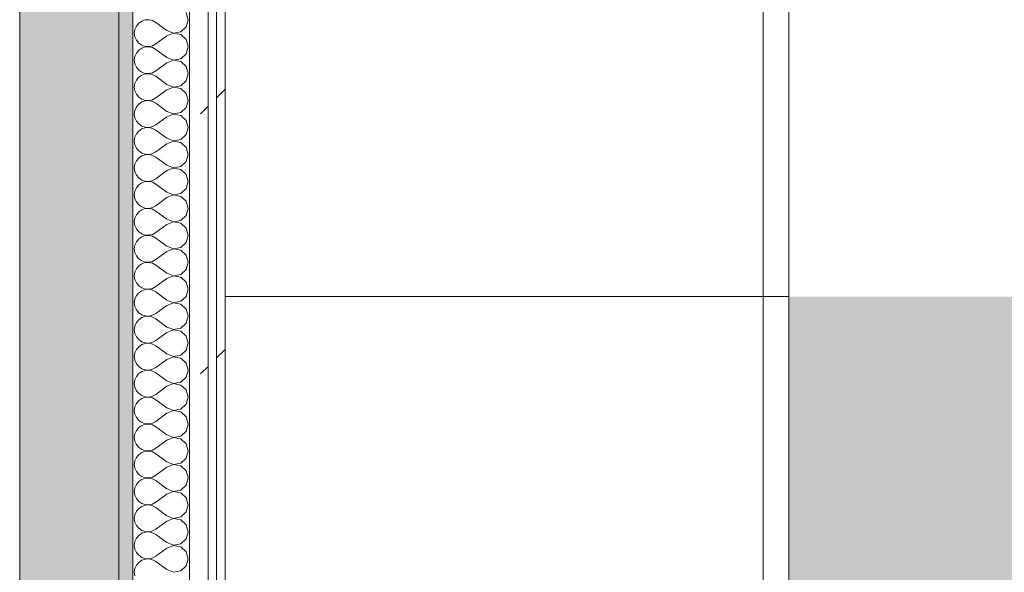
# Model space of a CAD drawing. Header units: millimetres. Extents: x -40968 to 13979, y -19284 to 4746.
# Tile 38 of 173: x -23108 to -22413, y -324 to 67. Entities that reach past the tile are written whole.
import ezdxf
from ezdxf.enums import TextEntityAlignment as Align

# ---------------------------------------------------------------- set-up
doc = ezdxf.new("R2010")
doc.units = ezdxf.units.MM
doc.header["$MEASUREMENT"] = 0
doc.linetypes.add('Wipeout_Contour', pattern=[1000, 0, -1000])
for name, color, linetype in [('12_FAÇ_Façana', 7, 'Continuous'), ('Nuevo_05_AUX_Treball', 7, 'Continuous'), ('Nuevo_08_E_Envans secs', 7, 'Continuous'), ('Nuevo_09_EI_Mobiliari cuines', 7, 'Continuous')]:
    doc.layers.add(name, color=color, linetype=linetype)
for name, color, linetype, lineweight, true_color in [('12_FAÇ_Façana_Pluma_Nº__102', 7, 'Continuous', 5, 0xcccccc), ('12_FAÇ_Façana_Pluma_Nº__176', 7, 'Continuous', 15, 0x93a0c6), ('Nuevo_05_AUX_Treball_Pluma_Nº__3', 7, 'Continuous', 5, 0xa4a4a4), ('Nuevo_08_E_Envans secs_Pluma_Nº__102', 7, 'Continuous', 5, 0xcccccc), ('Nuevo_08_E_Envans secs_Pluma_Nº__171', 171, 'Continuous', 13, 0xaaaaff), ('Nuevo_08_E_Envans secs_Pluma_Nº__177', 7, 'Continuous', 15, 0xf7e046)]:
    doc.layers.add(name, color=color, linetype=linetype, lineweight=lineweight, true_color=true_color)
for name, color, linetype, lineweight in [('12_FAÇ_Façana_Pluma_Nº__7', 7, 'Continuous', 5), ('Nuevo_08_E_Envans secs_Pluma_Nº__1', 7, 'Continuous', 5), ('Nuevo_09_EI_Mobiliari cuines_Pluma_Nº__1', 7, 'Continuous', 5), ('Nuevo_Sellos de Zona Archicad_Pluma_Nº__6', 7, 'Continuous', 5)]:
    doc.layers.add(name, color=color, linetype=linetype, lineweight=lineweight)
doc.styles.add('Estilo_Generado_1', font='txt')
pattern_1 = [(45, (0, 0), (-183.8478, 183.8478), [195, -65]), (45, (7e-14, 183.85), (-183.8478, 183.8478), [195, -65])]

# ---------------------------------------------------------------- blocks, each defined once
blk = doc.blocks.new('Planta 2_Office - Descans_1_1', base_point=(-17995.26, 748.54))
at = {"layer": 'Nuevo_05_AUX_Treball', "linetype": 'Continuous', "lineweight": 0, "true_color": 0xfee7e7}
blk.add_hatch(color=7, dxfattribs=at).paths.add_polyline_path([(-22963.42, -1128.98), (-22225.88, -1128.98), (-21025.88, -1128.98), (-18225.38, -1128.98), (-12886.81, -1128.98), (-12886.81, -996.81), (-12428.84, -996.81), (-12428.84, 1963.55), (-22963.42, 1963.55)])
at = {"layer": 'Nuevo_05_AUX_Treball_Pluma_Nº__3', "color": 253, "linetype": 'Continuous', "lineweight": 5, "true_color": 0xa4a4a4, "flags": 128}
blk.add_lwpolyline([(-22963.42, -1128.98), (-22225.88, -1128.98), (-21025.88, -1128.98), (-18225.38, -1128.98), (-12886.81, -1128.98), (-12886.81, -996.81), (-12428.84, -996.81), (-12428.84, 1963.55), (-22963.42, 1963.55)], close=True, dxfattribs=at)
at = {"layer": 'Nuevo_Sellos de Zona Archicad_Pluma_Nº__6', "color": 7, "lineweight": 5, "style": 'Estilo_Generado_1'}
for tag, p in [('ROOM_NAME', (-17995.26, 690.38)), ('ROOM_NUMBER', (-17995.26, 465.99)), ('ROOM_NET_AREA', (-17995.26, 238.62))]:
    blk.add_attdef(tag, text='', height=120, dxfattribs=at).set_placement(p, align=Align.TOP_LEFT)
blk = doc.blocks.new('Armario Base 27')
at = {"color": 254, "linetype": 'Wipeout_Contour', "lineweight": 0, "ltscale": 2582.67947}
blk.add_wipeout([(0, -600), (900, -600), (900, 0), (0, 0)], dxfattribs=at).dxf.layer = 'Nuevo_09_EI_Mobiliari cuines'
blk = doc.blocks.new('Muro_60_1', base_point=(-23028.42, -1193.98))
at = {"layer": '12_FAÇ_Façana_Pluma_Nº__102', "linetype": 'Continuous', "lineweight": 0, "true_color": 0xe5e5e5}
blk.add_hatch(color=254, dxfattribs=at).paths.add_polyline_path([(-23108.42, 2009.55), (-23108.42, -1193.98), (-23038.42, -1193.98), (-23038.42, 2009.55)])
at = {"layer": '12_FAÇ_Façana_Pluma_Nº__176', "linetype": 'Continuous', "lineweight": 0, "true_color": 0x495063}
blk.add_hatch(color=251, dxfattribs=at).paths.add_polyline_path([(-23036.6, 2099.55), (-23038.42, 2097.33), (-23038.42, -1153.98), (-23028.42, -1153.98), (-23028.42, 2099.55)])
at = {"layer": '12_FAÇ_Façana_Pluma_Nº__7', "color": 7, "linetype": 'Continuous', "lineweight": 5}
for p, q in [((-23108.42, 2009.55), (-23108.42, -1153.98)), ((-23038.42, -1153.98), (-23038.42, 2009.55))]:
    blk.add_line(p, q, dxfattribs=at)
at = {"layer": '12_FAÇ_Façana_Pluma_Nº__7', "color": 7, "linetype": 'Continuous', "lineweight": 5, "flags": 128}
blk.add_lwpolyline([(-23028.42, -1153.98), (-23028.42, 2109.55)], dxfattribs=at)
blk = doc.blocks.new('*X242')
at = {"layer": 'Nuevo_08_E_Envans secs_Pluma_Nº__102', "color": 254, "linetype": 'Continuous', "lineweight": 5, "true_color": 0xcccccc}
for p, q in [((-22989.37, 66.67), (-22990.79, 71.67)), ((-23024.37, 64.17), (-23026.04, 62.15)), ((-23022.2, 65.66), (-23024.37, 64.17)), ((-23019.71, 66.5), (-23022.2, 65.66)), ((-23017.09, 66.63), (-23019.71, 66.5)), ((-23014.53, 66.03), (-23017.09, 66.63)), ((-23012.23, 64.76), (-23014.53, 66.03)), ((-23004.61, 59.05), (-23012.23, 64.76)), ((-22990.79, 61.66), (-22989.37, 66.67)), ((-23027.1, 59.75), (-23027.47, 57.14)), ((-23027.47, 57.14), (-23027.1, 54.54)), ((-23026.04, 62.15), (-23027.1, 59.75)), ((-23004.61, 59.05), (-22999.75, 57.18)), ((-22999.75, 57.1), (-23004.61, 55.24)), ((-22999.75, 57.18), (-22994.63, 58.15)), ((-22994.63, 56.14), (-22999.75, 57.1)), ((-22994.63, 58.15), (-22990.79, 61.66)), ((-22990.79, 52.63), (-22994.63, 56.14)), ((-23027.1, 54.54), (-23026.04, 52.14)), ((-23026.04, 52.14), (-23024.37, 50.11)), ((-23024.37, 50.11), (-23022.2, 48.62)), ((-23014.53, 48.25), (-23012.23, 49.52)), ((-23004.61, 55.24), (-23012.23, 49.52)), ((-22989.37, 47.62), (-22990.79, 52.63)), ((-23026.04, 43.1), (-23027.1, 40.7)), ((-23024.37, 45.13), (-23026.04, 43.1)), ((-23022.2, 46.61), (-23024.37, 45.13)), ((-23022.2, 48.62), (-23019.71, 47.78)), ((-23019.71, 47.45), (-23022.2, 46.61)), ((-23019.71, 47.78), (-23017.09, 47.66)), ((-23017.09, 47.58), (-23019.71, 47.45)), ((-23017.09, 47.66), (-23014.53, 48.25)), ((-23014.53, 46.99), (-23017.09, 47.58)), ((-23012.23, 45.71), (-23014.53, 46.99)), ((-23004.61, 40), (-23012.23, 45.71)), ((-22994.63, 39.1), (-22990.79, 42.61)), ((-22990.79, 42.61), (-22989.37, 47.62)), ((-23027.1, 40.7), (-23027.47, 38.1)), ((-23027.47, 38.1), (-23027.1, 35.49)), ((-23027.1, 35.49), (-23026.04, 33.09)), ((-23004.61, 36.19), (-23012.23, 30.48)), ((-23004.61, 40), (-22999.75, 38.13)), ((-22999.75, 38.06), (-23004.61, 36.19)), ((-22999.75, 38.13), (-22994.63, 39.1)), ((-22994.63, 37.09), (-22999.75, 38.06)), ((-22990.79, 33.58), (-22994.63, 37.09)), ((-23026.04, 33.09), (-23024.37, 31.06)), ((-23024.37, 31.06), (-23022.2, 29.58)), ((-23022.2, 29.58), (-23019.71, 28.74)), ((-23019.71, 28.41), (-23022.2, 27.57)), ((-23019.71, 28.74), (-23017.09, 28.61)), ((-23017.09, 28.53), (-23019.71, 28.41)), ((-23017.09, 28.61), (-23014.53, 29.2)), ((-23014.53, 27.94), (-23017.09, 28.53)), ((-23014.53, 29.2), (-23012.23, 30.48)), ((-23012.23, 26.67), (-23014.53, 27.94)), ((-22989.37, 28.57), (-22990.79, 33.58)), ((-22990.79, 23.56), (-22989.37, 28.57)), ((-23027.1, 21.65), (-23027.47, 19.05)), ((-23026.04, 24.05), (-23027.1, 21.65)), ((-23024.37, 26.08), (-23026.04, 24.05)), ((-23022.2, 27.57), (-23024.37, 26.08)), ((-23004.61, 20.95), (-23012.23, 26.67)), ((-23004.61, 20.95), (-22999.75, 19.09)), ((-22994.63, 20.05), (-22990.79, 23.56)), ((-23027.47, 19.05), (-23027.1, 16.45)), ((-23027.1, 16.45), (-23026.04, 14.04)), ((-23026.04, 14.04), (-23024.37, 12.02)), ((-23004.61, 17.14), (-23012.23, 11.43)), ((-22999.75, 19.01), (-23004.61, 17.14)), ((-22999.75, 19.09), (-22994.63, 20.05)), ((-22994.63, 18.04), (-22999.75, 19.01)), ((-22990.79, 14.53), (-22994.63, 18.04)), ((-22989.37, 9.52), (-22990.79, 14.53)), ((-23024.37, 7.03), (-23026.04, 5.01)), ((-23024.37, 12.02), (-23022.2, 10.53)), ((-23022.2, 8.52), (-23024.37, 7.03)), ((-23022.2, 10.53), (-23019.71, 9.69)), ((-23019.71, 9.36), (-23022.2, 8.52)), ((-23019.71, 9.69), (-23017.09, 9.56)), ((-23017.09, 9.49), (-23019.71, 9.36)), ((-23017.09, 9.56), (-23014.53, 10.16)), ((-23014.53, 8.89), (-23017.09, 9.49)), ((-23014.53, 10.16), (-23012.23, 11.43)), ((-23012.23, 7.62), (-23014.53, 8.89)), ((-23004.61, 1.9), (-23012.23, 7.62)), ((-22990.79, 4.52), (-22989.37, 9.52)), ((-23027.1, 2.6), (-23027.47, 0)), ((-23027.47, 0), (-23027.1, -2.6)), ((-23026.04, 5.01), (-23027.1, 2.6)), ((-23004.61, 1.9), (-22999.75, 0.04)), ((-22999.75, 0.04), (-22994.63, 1.01)), ((-22994.63, 1.01), (-22990.79, 4.52)), ((-23027.1, -2.6), (-23026.04, -5.01)), ((-23026.04, -5.01), (-23024.37, -7.03)), ((-23004.61, -1.9), (-23012.23, -7.62)), ((-22999.75, -0.04), (-23004.61, -1.9)), ((-22994.63, -1.01), (-22999.75, -0.04)), ((-22990.79, -4.52), (-22994.63, -1.01)), ((-22989.37, -9.52), (-22990.79, -4.52)), ((-23024.37, -12.02), (-23026.04, -14.04)), ((-23024.37, -7.03), (-23022.2, -8.52)), ((-23022.2, -10.53), (-23024.37, -12.02)), ((-23022.2, -8.52), (-23019.71, -9.36)), ((-23019.71, -9.69), (-23022.2, -10.53)), ((-23019.71, -9.36), (-23017.09, -9.49)), ((-23017.09, -9.56), (-23019.71, -9.69)), ((-23017.09, -9.49), (-23014.53, -8.89)), ((-23014.53, -10.16), (-23017.09, -9.56)), ((-23014.53, -8.89), (-23012.23, -7.62)), ((-23012.23, -11.43), (-23014.53, -10.16)), ((-23004.61, -17.14), (-23012.23, -11.43)), ((-22990.79, -14.53), (-22989.37, -9.52)), ((-23027.1, -16.45), (-23027.47, -19.05)), ((-23027.47, -19.05), (-23027.1, -21.65)), ((-23026.04, -14.04), (-23027.1, -16.45)), ((-23004.61, -17.14), (-22999.75, -19.01)), ((-22999.75, -19.09), (-23004.61, -20.95)), ((-22999.75, -19.01), (-22994.63, -18.04)), ((-22994.63, -20.05), (-22999.75, -19.09)), ((-22994.63, -18.04), (-22990.79, -14.53)), ((-22990.79, -23.56), (-22994.63, -20.05)), ((-23027.1, -21.65), (-23026.04, -24.05)), ((-23026.04, -24.05), (-23024.37, -26.08)), ((-23024.37, -26.08), (-23022.2, -27.57)), ((-23022.2, -27.57), (-23019.71, -28.41)), ((-23014.53, -27.94), (-23012.23, -26.67)), ((-23004.61, -20.95), (-23012.23, -26.67)), ((-22989.37, -28.57), (-22990.79, -23.56)), ((-23026.04, -33.09), (-23027.1, -35.49)), ((-23024.37, -31.06), (-23026.04, -33.09)), ((-23022.2, -29.58), (-23024.37, -31.06)), ((-23019.71, -28.74), (-23022.2, -29.58)), ((-23019.71, -28.41), (-23017.09, -28.53)), ((-23017.09, -28.61), (-23019.71, -28.74)), ((-23017.09, -28.53), (-23014.53, -27.94)), ((-23014.53, -29.2), (-23017.09, -28.61)), ((-23012.23, -30.48), (-23014.53, -29.2)), ((-23004.61, -36.19), (-23012.23, -30.48)), ((-22994.63, -37.09), (-22990.79, -33.58)), ((-22990.79, -33.58), (-22989.37, -28.57)), ((-23027.1, -35.49), (-23027.47, -38.1)), ((-23027.47, -38.1), (-23027.1, -40.7)), ((-23027.1, -40.7), (-23026.04, -43.1)), ((-23004.61, -40), (-23012.23, -45.71)), ((-23004.61, -36.19), (-22999.75, -38.06)), ((-22999.75, -38.13), (-23004.61, -40)), ((-22999.75, -38.06), (-22994.63, -37.09)), ((-22994.63, -39.1), (-22999.75, -38.13)), ((-22990.79, -42.61), (-22994.63, -39.1)), ((-23026.04, -43.1), (-23024.37, -45.13)), ((-23024.37, -45.13), (-23022.2, -46.61)), ((-23022.2, -48.62), (-23024.37, -50.11)), ((-23022.2, -46.61), (-23019.71, -47.45)), ((-23019.71, -47.78), (-23022.2, -48.62)), ((-23019.71, -47.45), (-23017.09, -47.58)), ((-23017.09, -47.66), (-23019.71, -47.78)), ((-23017.09, -47.58), (-23014.53, -46.99)), ((-23014.53, -48.25), (-23017.09, -47.66)), ((-23014.53, -46.99), (-23012.23, -45.71)), ((-23012.23, -49.52), (-23014.53, -48.25)), ((-22989.37, -47.62), (-22990.79, -42.61)), ((-22990.79, -52.63), (-22989.37, -47.62)), ((-23027.1, -54.54), (-23027.47, -57.14)), ((-23026.04, -52.14), (-23027.1, -54.54)), ((-23024.37, -50.11), (-23026.04, -52.14)), ((-23004.61, -55.24), (-23012.23, -49.52)), ((-23004.61, -55.24), (-22999.75, -57.1)), ((-22994.63, -56.14), (-22990.79, -52.63)), ((-23027.47, -57.14), (-23027.1, -59.75)), ((-23027.1, -59.75), (-23026.04, -62.15)), ((-23026.04, -62.15), (-23024.37, -64.17)), ((-23004.61, -59.05), (-23012.23, -64.76)), ((-22999.75, -57.18), (-23004.61, -59.05)), ((-22999.75, -57.1), (-22994.63, -56.14)), ((-22994.63, -58.15), (-22999.75, -57.18)), ((-22990.79, -61.66), (-22994.63, -58.15)), ((-22989.37, -66.67), (-22990.79, -61.66)), ((-23024.37, -69.16), (-23026.04, -71.18)), ((-23024.37, -64.17), (-23022.2, -65.66)), ((-23022.2, -67.67), (-23024.37, -69.16)), ((-23022.2, -65.66), (-23019.71, -66.5)), ((-23019.71, -66.83), (-23022.2, -67.67)), ((-23019.71, -66.5), (-23017.09, -66.63)), ((-23017.09, -66.71), (-23019.71, -66.83)), ((-23017.09, -66.63), (-23014.53, -66.03)), ((-23014.53, -67.3), (-23017.09, -66.71)), ((-23014.53, -66.03), (-23012.23, -64.76)), ((-23012.23, -68.57), (-23014.53, -67.3)), ((-23004.61, -74.29), (-23012.23, -68.57)), ((-22990.79, -71.67), (-22989.37, -66.67)), ((-23027.1, -73.59), (-23027.47, -76.19)), ((-23027.47, -76.19), (-23027.1, -78.79)), ((-23026.04, -71.18), (-23027.1, -73.59)), ((-23004.61, -74.29), (-22999.75, -76.15)), ((-22999.75, -76.23), (-23004.61, -78.1)), ((-22999.75, -76.15), (-22994.63, -75.19)), ((-22994.63, -77.2), (-22999.75, -76.23)), ((-22994.63, -75.19), (-22990.79, -71.67)), ((-23027.1, -78.79), (-23026.04, -81.2)), ((-23026.04, -81.2), (-23024.37, -83.22)), ((-23024.37, -83.22), (-23022.2, -84.71)), ((-23004.61, -78.1), (-23012.23, -83.81)), ((-22990.79, -80.71), (-22994.63, -77.2)), ((-22989.37, -85.71), (-22990.79, -80.71)), ((-23026.04, -90.23), (-23027.1, -92.64)), ((-23024.37, -88.21), (-23026.04, -90.23)), ((-23022.2, -86.72), (-23024.37, -88.21)), ((-23022.2, -84.71), (-23019.71, -85.55)), ((-23019.71, -85.88), (-23022.2, -86.72)), ((-23019.71, -85.55), (-23017.09, -85.68)), ((-23017.09, -85.75), (-23019.71, -85.88)), ((-23017.09, -85.68), (-23014.53, -85.08)), ((-23014.53, -86.35), (-23017.09, -85.75)), ((-23014.53, -85.08), (-23012.23, -83.81)), ((-23012.23, -87.62), (-23014.53, -86.35)), ((-23004.61, -93.33), (-23012.23, -87.62)), ((-22990.79, -90.72), (-22989.37, -85.71)), ((-23027.1, -92.64), (-23027.47, -95.24)), ((-23027.47, -95.24), (-23027.1, -97.84)), ((-23004.61, -97.14), (-23012.23, -102.86)), ((-23004.61, -93.33), (-22999.75, -95.2)), ((-22999.75, -95.28), (-23004.61, -97.14)), ((-22999.75, -95.2), (-22994.63, -94.23)), ((-22994.63, -96.24), (-22999.75, -95.28)), ((-22994.63, -94.23), (-22990.79, -90.72)), ((-22990.79, -99.75), (-22994.63, -96.24)), ((-23027.1, -97.84), (-23026.04, -100.25)), ((-23026.04, -100.25), (-23024.37, -102.27)), ((-23024.37, -102.27), (-23022.2, -103.76)), ((-23022.2, -103.76), (-23019.71, -104.6)), ((-23017.09, -104.72), (-23014.53, -104.13)), ((-23014.53, -104.13), (-23012.23, -102.86)), ((-22989.37, -104.76), (-22990.79, -99.75)), ((-23026.04, -109.28), (-23027.1, -111.68)), ((-23024.37, -107.26), (-23026.04, -109.28)), ((-23022.2, -105.77), (-23024.37, -107.26)), ((-23019.71, -104.93), (-23022.2, -105.77)), ((-23019.71, -104.6), (-23017.09, -104.72)), ((-23017.09, -104.8), (-23019.71, -104.93)), ((-23014.53, -105.4), (-23017.09, -104.8)), ((-23012.23, -106.67), (-23014.53, -105.4)), ((-23004.61, -112.38), (-23012.23, -106.67)), ((-22994.63, -113.28), (-22990.79, -109.77)), ((-22990.79, -109.77), (-22989.37, -104.76)), ((-23027.1, -111.68), (-23027.47, -114.29)), ((-23027.47, -114.29), (-23027.1, -116.89)), ((-23027.1, -116.89), (-23026.04, -119.29)), ((-23004.61, -116.19), (-23012.23, -121.9)), ((-23004.61, -112.38), (-22999.75, -114.25)), ((-22999.75, -114.32), (-23004.61, -116.19)), ((-22999.75, -114.25), (-22994.63, -113.28)), ((-22994.63, -115.29), (-22999.75, -114.32)), ((-22990.79, -118.8), (-22994.63, -115.29)), ((-23026.04, -119.29), (-23024.37, -121.32)), ((-23024.37, -121.32), (-23022.2, -122.8)), ((-23022.2, -124.81), (-23024.37, -126.3)), ((-23022.2, -122.8), (-23019.71, -123.64)), ((-23019.71, -123.98), (-23022.2, -124.81)), ((-23019.71, -123.64), (-23017.09, -123.77)), ((-23017.09, -123.85), (-23019.71, -123.98)), ((-23017.09, -123.77), (-23014.53, -123.18)), ((-23014.53, -124.44), (-23017.09, -123.85)), ((-23014.53, -123.18), (-23012.23, -121.9)), ((-23012.23, -125.71), (-23014.53, -124.44)), ((-22989.37, -123.81), (-22990.79, -118.8)), ((-22990.79, -128.82), (-22989.37, -123.81)), ((-23027.1, -130.73), (-23027.47, -133.33)), ((-23026.04, -128.33), (-23027.1, -130.73)), ((-23024.37, -126.3), (-23026.04, -128.33)), ((-23004.61, -131.43), (-23012.23, -125.71)), ((-23004.61, -131.43), (-22999.75, -133.29)), ((-22994.63, -132.33), (-22990.79, -128.82)), ((-23027.47, -133.33), (-23027.1, -135.94)), ((-23027.1, -135.94), (-23026.04, -138.34)), ((-23026.04, -138.34), (-23024.37, -140.36)), ((-23004.61, -135.24), (-23012.23, -140.95)), ((-22999.75, -133.37), (-23004.61, -135.24)), ((-22999.75, -133.29), (-22994.63, -132.33)), ((-22994.63, -134.34), (-22999.75, -133.37)), ((-22990.79, -137.85), (-22994.63, -134.34)), ((-22989.37, -142.86), (-22990.79, -137.85)), ((-23024.37, -145.35), (-23026.04, -147.37)), ((-23024.37, -140.36), (-23022.2, -141.85)), ((-23022.2, -143.86), (-23024.37, -145.35)), ((-23022.2, -141.85), (-23019.71, -142.69)), ((-23019.71, -143.02), (-23022.2, -143.86)), ((-23019.71, -142.69), (-23017.09, -142.82)), ((-23017.09, -142.9), (-23019.71, -143.02)), ((-23017.09, -142.82), (-23014.53, -142.22)), ((-23014.53, -143.49), (-23017.09, -142.9)), ((-23014.53, -142.22), (-23012.23, -140.95)), ((-23012.23, -144.76), (-23014.53, -143.49)), ((-23004.61, -150.48), (-23012.23, -144.76)), ((-22990.79, -147.86), (-22989.37, -142.86)), ((-23027.1, -149.78), (-23027.47, -152.38)), ((-23027.47, -152.38), (-23027.1, -154.98)), ((-23026.04, -147.37), (-23027.1, -149.78)), ((-23004.61, -150.48), (-22999.75, -152.34)), ((-22999.75, -152.42), (-23004.61, -154.29)), ((-22999.75, -152.34), (-22994.63, -151.38)), ((-22994.63, -153.39), (-22999.75, -152.42)), ((-22994.63, -151.38), (-22990.79, -147.86)), ((-23027.1, -154.98), (-23026.04, -157.39)), ((-23026.04, -157.39), (-23024.37, -159.41)), ((-23024.37, -159.41), (-23022.2, -160.9)), ((-23004.61, -154.29), (-23012.23, -160)), ((-22990.79, -156.9), (-22994.63, -153.39)), ((-22989.37, -161.9), (-22990.79, -156.9)), ((-23026.04, -166.42), (-23027.1, -168.83)), ((-23024.37, -164.4), (-23026.04, -166.42)), ((-23022.2, -162.91), (-23024.37, -164.4)), ((-23022.2, -160.9), (-23019.71, -161.74)), ((-23019.71, -162.07), (-23022.2, -162.91)), ((-23019.71, -161.74), (-23017.09, -161.87)), ((-23017.09, -161.94), (-23019.71, -162.07)), ((-23017.09, -161.87), (-23014.53, -161.27)), ((-23014.53, -162.54), (-23017.09, -161.94)), ((-23014.53, -161.27), (-23012.23, -160)), ((-23012.23, -163.81), (-23014.53, -162.54)), ((-23004.61, -169.52), (-23012.23, -163.81)), ((-22990.79, -166.91), (-22989.37, -161.9)), ((-23027.1, -168.83), (-23027.47, -171.43)), ((-23027.47, -171.43), (-23027.1, -174.03)), ((-23004.61, -173.33), (-23012.23, -179.05)), ((-23004.61, -169.52), (-22999.75, -171.39)), ((-22999.75, -171.47), (-23004.61, -173.33)), ((-22999.75, -171.39), (-22994.63, -170.42)), ((-22994.63, -172.43), (-22999.75, -171.47)), ((-22994.63, -170.42), (-22990.79, -166.91)), ((-22990.79, -175.95), (-22994.63, -172.43)), ((-23027.1, -174.03), (-23026.04, -176.44)), ((-23026.04, -176.44), (-23024.37, -178.46)), ((-23024.37, -178.46), (-23022.2, -179.95)), ((-23022.2, -179.95), (-23019.71, -180.79)), ((-23017.09, -180.91), (-23014.53, -180.32)), ((-23014.53, -180.32), (-23012.23, -179.05)), ((-22989.37, -180.95), (-22990.79, -175.95)), ((-23026.04, -185.47), (-23027.1, -187.87)), ((-23024.37, -183.45), (-23026.04, -185.47)), ((-23022.2, -181.96), (-23024.37, -183.45)), ((-23019.71, -181.12), (-23022.2, -181.96)), ((-23019.71, -180.79), (-23017.09, -180.91)), ((-23017.09, -180.99), (-23019.71, -181.12)), ((-23014.53, -181.59), (-23017.09, -180.99)), ((-23012.23, -182.86), (-23014.53, -181.59)), ((-23004.61, -188.57), (-23012.23, -182.86)), ((-22994.63, -189.47), (-22990.79, -185.96)), ((-22990.79, -185.96), (-22989.37, -180.95)), ((-23027.1, -187.87), (-23027.47, -190.48)), ((-23027.47, -190.48), (-23027.1, -193.08)), ((-23027.1, -193.08), (-23026.04, -195.48)), ((-23004.61, -192.38), (-23012.23, -198.1)), ((-23004.61, -188.57), (-22999.75, -190.44)), ((-22999.75, -190.51), (-23004.61, -192.38)), ((-22999.75, -190.44), (-22994.63, -189.47)), ((-22994.63, -191.48), (-22999.75, -190.51)), ((-22990.79, -194.99), (-22994.63, -191.48)), ((-23026.04, -195.48), (-23024.37, -197.51)), ((-23024.37, -197.51), (-23022.2, -198.99)), ((-23022.2, -201.01), (-23024.37, -202.49)), ((-23022.2, -198.99), (-23019.71, -199.83)), ((-23019.71, -200.17), (-23022.2, -201.01)), ((-23019.71, -199.83), (-23017.09, -199.96)), ((-23017.09, -200.04), (-23019.71, -200.17)), ((-23017.09, -199.96), (-23014.53, -199.37)), ((-23014.53, -200.63), (-23017.09, -200.04)), ((-23014.53, -199.37), (-23012.23, -198.1)), ((-23012.23, -201.9), (-23014.53, -200.63)), ((-22989.37, -200), (-22990.79, -194.99)), ((-22990.79, -205.01), (-22989.37, -200)), ((-23027.1, -206.92), (-23027.47, -209.52)), ((-23026.04, -204.52), (-23027.1, -206.92)), ((-23024.37, -202.49), (-23026.04, -204.52)), ((-23004.61, -207.62), (-23012.23, -201.9)), ((-23004.61, -207.62), (-22999.75, -209.49)), ((-22999.75, -209.49), (-22994.63, -208.52)), ((-22994.63, -208.52), (-22990.79, -205.01)), ((-23027.47, -209.52), (-23027.1, -212.13)), ((-23027.1, -212.13), (-23026.04, -214.53)), ((-23026.04, -214.53), (-23024.37, -216.55)), ((-23004.61, -211.43), (-23012.23, -217.14)), ((-22999.75, -209.56), (-23004.61, -211.43)), ((-22994.63, -210.53), (-22999.75, -209.56)), ((-22990.79, -214.04), (-22994.63, -210.53)), ((-22989.37, -219.05), (-22990.79, -214.04)), ((-23024.37, -221.54), (-23026.04, -223.56)), ((-23024.37, -216.55), (-23022.2, -218.04)), ((-23022.2, -220.05), (-23024.37, -221.54)), ((-23022.2, -218.04), (-23019.71, -218.88)), ((-23019.71, -219.21), (-23022.2, -220.05)), ((-23019.71, -218.88), (-23017.09, -219.01)), ((-23017.09, -219.09), (-23019.71, -219.21)), ((-23017.09, -219.01), (-23014.53, -218.41)), ((-23014.53, -219.68), (-23017.09, -219.09)), ((-23014.53, -218.41), (-23012.23, -217.14)), ((-23012.23, -220.95), (-23014.53, -219.68)), ((-23004.61, -226.67), (-23012.23, -220.95)), ((-22990.79, -224.05), (-22989.37, -219.05)), ((-23027.1, -225.97), (-23027.47, -228.57)), ((-23027.47, -228.57), (-23027.1, -231.17)), ((-23026.04, -223.56), (-23027.1, -225.97)), ((-23004.61, -226.67), (-22999.75, -228.53)), ((-22999.75, -228.61), (-23004.61, -230.48)), ((-22999.75, -228.53), (-22994.63, -227.57)), ((-22994.63, -229.58), (-22999.75, -228.61)), ((-22994.63, -227.57), (-22990.79, -224.05)), ((-23027.1, -231.17), (-23026.04, -233.58)), ((-23026.04, -233.58), (-23024.37, -235.6)), ((-23024.37, -235.6), (-23022.2, -237.09)), ((-23014.53, -237.46), (-23012.23, -236.19)), ((-23004.61, -230.48), (-23012.23, -236.19)), ((-22990.79, -233.09), (-22994.63, -229.58)), ((-22989.37, -238.1), (-22990.79, -233.09)), ((-23026.04, -242.61), (-23027.1, -245.02)), ((-23024.37, -240.59), (-23026.04, -242.61)), ((-23022.2, -239.1), (-23024.37, -240.59)), ((-23022.2, -237.09), (-23019.71, -237.93)), ((-23019.71, -238.26), (-23022.2, -239.1)), ((-23019.71, -237.93), (-23017.09, -238.06)), ((-23017.09, -238.13), (-23019.71, -238.26)), ((-23017.09, -238.06), (-23014.53, -237.46)), ((-23014.53, -238.73), (-23017.09, -238.13)), ((-23012.23, -240), (-23014.53, -238.73)), ((-23004.61, -245.71), (-23012.23, -240)), ((-22994.63, -246.61), (-22990.79, -243.1)), ((-22990.79, -243.1), (-22989.37, -238.1)), ((-23027.1, -245.02), (-23027.47, -247.62)), ((-23027.47, -247.62), (-23027.1, -250.22)), ((-23027.1, -250.22), (-23026.04, -252.63)), ((-23004.61, -249.52), (-23012.23, -255.24)), ((-23004.61, -245.71), (-22999.75, -247.58)), ((-22999.75, -247.66), (-23004.61, -249.52)), ((-22999.75, -247.58), (-22994.63, -246.61)), ((-22994.63, -248.62), (-22999.75, -247.66)), ((-22990.79, -252.14), (-22994.63, -248.62)), ((-23026.04, -252.63), (-23024.37, -254.65)), ((-23024.37, -254.65), (-23022.2, -256.14)), ((-23022.2, -256.14), (-23019.71, -256.98)), ((-23019.71, -256.98), (-23017.09, -257.1)), ((-23017.09, -257.18), (-23019.71, -257.31)), ((-23017.09, -257.1), (-23014.53, -256.51)), ((-23014.53, -257.78), (-23017.09, -257.18)), ((-23014.53, -256.51), (-23012.23, -255.24)), ((-22989.37, -257.14), (-22990.79, -252.14)), ((-22990.79, -262.15), (-22989.37, -257.14)), ((-23027.1, -264.06), (-23027.47, -266.67)), ((-23026.04, -261.66), (-23027.1, -264.06)), ((-23024.37, -259.64), (-23026.04, -261.66)), ((-23022.2, -258.15), (-23024.37, -259.64)), ((-23019.71, -257.31), (-23022.2, -258.15)), ((-23012.23, -259.05), (-23014.53, -257.78)), ((-23004.61, -264.76), (-23012.23, -259.05)), ((-22994.63, -265.66), (-22990.79, -262.15)), ((-23027.47, -266.67), (-23027.1, -269.27)), ((-23027.1, -269.27), (-23026.04, -271.67)), ((-23004.61, -268.57), (-23012.23, -274.29)), ((-23004.61, -264.76), (-22999.75, -266.63)), ((-22999.75, -266.71), (-23004.61, -268.57)), ((-22999.75, -266.63), (-22994.63, -265.66)), ((-22994.63, -267.67), (-22999.75, -266.71)), ((-22990.79, -271.18), (-22994.63, -267.67)), ((-23026.04, -271.67), (-23024.37, -273.7)), ((-23024.37, -273.7), (-23022.2, -275.19)), ((-23022.2, -277.2), (-23024.37, -278.68)), ((-23022.2, -275.19), (-23019.71, -276.02)), ((-23019.71, -276.36), (-23022.2, -277.2)), ((-23019.71, -276.02), (-23017.09, -276.15)), ((-23017.09, -276.23), (-23019.71, -276.36)), ((-23017.09, -276.15), (-23014.53, -275.56)), ((-23014.53, -276.82), (-23017.09, -276.23)), ((-23014.53, -275.56), (-23012.23, -274.29)), ((-23012.23, -278.1), (-23014.53, -276.82)), ((-23004.61, -283.81), (-23012.23, -278.1)), ((-22989.37, -276.19), (-22990.79, -271.18)), ((-22990.79, -281.2), (-22989.37, -276.19)), ((-23027.1, -283.11), (-23027.47, -285.71)), ((-23026.04, -280.71), (-23027.1, -283.11)), ((-23024.37, -278.68), (-23026.04, -280.71)), ((-23004.61, -283.81), (-22999.75, -285.68)), ((-22999.75, -285.68), (-22994.63, -284.71)), ((-22994.63, -284.71), (-22990.79, -281.2)), ((-23027.47, -285.71), (-23027.1, -288.32)), ((-23027.1, -288.32), (-23026.04, -290.72)), ((-23026.04, -290.72), (-23024.37, -292.74)), ((-23004.61, -287.62), (-23012.23, -293.33)), ((-22999.75, -285.75), (-23004.61, -287.62)), ((-22994.63, -286.72), (-22999.75, -285.75)), ((-22990.79, -290.23), (-22994.63, -286.72)), ((-22989.37, -295.24), (-22990.79, -290.23)), ((-23024.37, -297.73), (-23026.04, -299.75)), ((-23024.37, -292.74), (-23022.2, -294.23)), ((-23022.2, -296.24), (-23024.37, -297.73)), ((-23022.2, -294.23), (-23019.71, -295.07)), ((-23019.71, -295.4), (-23022.2, -296.24)), ((-23019.71, -295.07), (-23017.09, -295.2)), ((-23017.09, -295.28), (-23019.71, -295.4)), ((-23017.09, -295.2), (-23014.53, -294.6)), ((-23014.53, -295.87), (-23017.09, -295.28)), ((-23014.53, -294.6), (-23012.23, -293.33)), ((-23012.23, -297.14), (-23014.53, -295.87)), ((-23004.61, -302.86), (-23012.23, -297.14)), ((-22990.79, -300.25), (-22989.37, -295.24)), ((-23027.1, -302.16), (-23027.47, -304.76)), ((-23027.47, -304.76), (-23027.1, -307.36)), ((-23026.04, -299.75), (-23027.1, -302.16)), ((-23004.61, -302.86), (-22999.75, -304.72)), ((-22999.75, -304.8), (-23004.61, -306.67)), ((-22999.75, -304.72), (-22994.63, -303.76)), ((-22994.63, -305.77), (-22999.75, -304.8)), ((-22994.63, -303.76), (-22990.79, -300.25)), ((-22990.79, -309.28), (-22994.63, -305.77)), ((-23027.1, -307.36), (-23026.04, -309.77)), ((-23026.04, -309.77), (-23024.37, -311.79)), ((-23024.37, -311.79), (-23022.2, -313.28)), ((-23014.53, -313.65), (-23012.23, -312.38)), ((-23004.61, -306.67), (-23012.23, -312.38)), ((-22989.37, -314.29), (-22990.79, -309.28)), ((-23026.04, -318.8), (-23027.1, -321.21)), ((-23024.37, -316.78), (-23026.04, -318.8)), ((-23022.2, -315.29), (-23024.37, -316.78)), ((-23022.2, -313.28), (-23019.71, -314.12)), ((-23019.71, -314.45), (-23022.2, -315.29)), ((-23019.71, -314.12), (-23017.09, -314.25)), ((-23017.09, -314.32), (-23019.71, -314.45)), ((-23017.09, -314.25), (-23014.53, -313.65)), ((-23014.53, -314.92), (-23017.09, -314.32)), ((-23012.23, -316.19), (-23014.53, -314.92)), ((-23004.61, -321.9), (-23012.23, -316.19)), ((-22994.63, -322.8), (-22990.79, -319.29)), ((-22990.79, -319.29), (-22989.37, -314.29)), ((-23027.1, -321.21), (-23027.47, -323.81)), ((-23027.47, -323.81), (-23027.1, -326.41)), ((-23004.61, -321.9), (-22999.75, -323.77)), ((-22999.75, -323.77), (-22994.63, -322.8))]:
    blk.add_line(p, q, dxfattribs=at)
blk = doc.blocks.new('Muro_89_1', base_point=(-23028.42, -1193.98))
at = {"layer": 'Nuevo_08_E_Envans secs_Pluma_Nº__1', "color": 7, "linetype": 'Continuous', "lineweight": 5, "flags": 128}
blk.add_lwpolyline([(-23028.42, 1963.55), (-23028.42, -1128.98)], dxfattribs=at)
at = {"color": 254, "linetype": 'Wipeout_Contour', "lineweight": 0, "ltscale": 92150.5604}
blk.add_wipeout([(-22975.42, -1128.98), (-22975.42, 1963.55), (-22988.42, 1963.55), (-22988.42, -1128.98)], dxfattribs=at).dxf.layer = 'Nuevo_08_E_Envans secs'
at = {"color": 254, "linetype": 'Wipeout_Contour', "lineweight": 0, "ltscale": 92088.710354}
blk.add_wipeout([(-22963.42, -1128.98), (-22963.42, 1963.55), (-22969.42, 1963.55), (-22969.42, -1128.98)], dxfattribs=at).dxf.layer = 'Nuevo_08_E_Envans secs'
at = {"layer": 'Nuevo_08_E_Envans secs_Pluma_Nº__171', "linetype": 'Continuous', "lineweight": 13, "true_color": 0xaaaaff}
h = blk.add_hatch(dxfattribs=at)
h.set_pattern_fill('Panellat_HPL_0001', color=161, style=0, pattern_type=2)
h.set_pattern_definition(pattern_1)
h.paths.add_polyline_path([(-22963.42, -1128.98), (-22963.42, 1963.55), (-22969.42, 1963.55), (-22969.42, -1128.98)])
at = {"layer": 'Nuevo_08_E_Envans secs_Pluma_Nº__177', "linetype": 'Continuous', "lineweight": 15, "true_color": 0xf7e046}
h = blk.add_hatch(dxfattribs=at)
h.set_pattern_fill('Panellat_HPL_0001', color=53, style=0, pattern_type=2)
h.set_pattern_definition(pattern_1)
h.paths.add_polyline_path([(-22975.42, -1128.98), (-22975.42, 1963.55), (-22988.42, 1963.55), (-22988.42, -1128.98)])
at = {"layer": 'Nuevo_08_E_Envans secs_Pluma_Nº__1', "color": 7, "linetype": 'Continuous', "lineweight": 5}
for p, q in [((-22988.42, -1128.98), (-22988.42, 1963.55)), ((-22975.42, -1128.98), (-22975.42, 1963.55)), ((-22969.42, -1128.98), (-22969.42, 1963.55))]:
    blk.add_line(p, q, dxfattribs=at)
at = {"layer": 'Nuevo_08_E_Envans secs_Pluma_Nº__1', "color": 7, "linetype": 'Continuous', "lineweight": 5, "flags": 128}
blk.add_lwpolyline([(-22963.42, -1128.98), (-22963.42, 1963.55)], dxfattribs=at)
at = {"layer": 'Nuevo_08_E_Envans secs', "color": 7, "lineweight": 20}
blk.add_blockref('*X242', (0, 0), dxfattribs=at)
blk = doc.blocks.new('Módulo Base Doble Puerta 24')
at = {"layer": 'Nuevo_09_EI_Mobiliari cuines_Pluma_Nº__1', "color": 7, "linetype": 'Continuous', "lineweight": 5}
for p, q in [((0, 600), (1000, 600)), ((0, 580), (1000, 580))]:
    blk.add_line(p, q, dxfattribs=at)
blk = doc.blocks.new('Armario Mural 27')
at = {"color": 254, "linetype": 'Wipeout_Contour', "lineweight": 0, "ltscale": 2283.12329}
blk.add_wipeout([(0, -398), (900, -398), (900, 0), (0, 0)], dxfattribs=at).dxf.layer = 'Nuevo_09_EI_Mobiliari cuines'
at = {"layer": 'Nuevo_09_EI_Mobiliari cuines_Pluma_Nº__1', "color": 7, "linetype": 'Continuous', "lineweight": 5}
blk.add_line((0, -380), (900, -380), dxfattribs=at)
at = {"layer": 'Nuevo_09_EI_Mobiliari cuines_Pluma_Nº__1', "color": 7, "linetype": 'Continuous', "lineweight": 5, "flags": 128}
blk.add_lwpolyline([(0, -398), (900, -398), (900, 0), (0, 0)], close=True, dxfattribs=at)
blk = doc.blocks.new('Armario Mural 27_2')
at = {"color": 254, "linetype": 'Wipeout_Contour', "lineweight": 0, "ltscale": 2475.349912}
blk.add_wipeout([(0, -398), (1000, -398), (1000, 0), (0, 0)], dxfattribs=at).dxf.layer = 'Nuevo_09_EI_Mobiliari cuines'
at = {"layer": 'Nuevo_09_EI_Mobiliari cuines_Pluma_Nº__1', "color": 7, "linetype": 'Continuous', "lineweight": 5}
blk.add_line((0, -380), (1000, -380), dxfattribs=at)
at = {"layer": 'Nuevo_09_EI_Mobiliari cuines_Pluma_Nº__1', "color": 7, "linetype": 'Continuous', "lineweight": 5, "flags": 128}
blk.add_lwpolyline([(0, -398), (1000, -398), (1000, 0), (0, 0)], close=True, dxfattribs=at)

msp = doc.modelspace()

# ---------------------------------------------------------------- linework, layer by layer
at = {"layer": 'Nuevo_05_AUX_Treball', "color": 7, "linetype": 'Continuous', "lineweight": 0, "true_color": 0xfee7e7, "flags": 128}
msp.add_lwpolyline([(-22963.42, -1128.98), (-22225.88, -1128.98), (-21025.88, -1128.98), (-18225.38, -1128.98), (-12886.81, -1128.98), (-12886.81, -996.81), (-12428.84, -996.81), (-12428.84, 1963.55), (-22963.42, 1963.55)], close=True, dxfattribs=at)

# ---------------------------------------------------------------- block references
at = {"layer": '12_FAÇ_Façana', "color": 7, "lineweight": 20}
msp.add_blockref('Muro_60_1', (-23028.42, -1193.98), dxfattribs=at)
at = {"layer": 'Nuevo_05_AUX_Treball', "color": 7, "linetype": 'Continuous', "lineweight": 5}
msp.add_blockref('Planta 2_Office - Descans_1_1', (-17995.26, 748.54), dxfattribs=at)

# ---------------------------------------------------------------- next in the draw order: block references
at = {"layer": 'Nuevo_09_EI_Mobiliari cuines_Pluma_Nº__1', "color": 7, "linetype": 'Continuous', "lineweight": 5, "zscale": 1000, "rotation": 89.99999999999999}
msp.add_blockref('Armario Base 27', (-22963.42, -128.98), dxfattribs=at)

# ---------------------------------------------------------------- next in the draw order: block references
at = {"layer": 'Nuevo_08_E_Envans secs', "color": 7, "lineweight": 20}
msp.add_blockref('Muro_89_1', (-23028.42, -1193.98), dxfattribs=at)

# ---------------------------------------------------------------- next in the draw order: block references
at = {"layer": 'Nuevo_09_EI_Mobiliari cuines_Pluma_Nº__1', "color": 7, "linetype": 'Continuous', "lineweight": 5, "xscale": -1, "zscale": 1000, "rotation": 89.99999999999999}
msp.add_blockref('Módulo Base Doble Puerta 24', (-22363.42, -128.98), dxfattribs=at)

# ---------------------------------------------------------------- next in the draw order: block references
at = {"layer": 'Nuevo_09_EI_Mobiliari cuines_Pluma_Nº__1', "color": 7, "linetype": 'Continuous', "lineweight": 5, "zscale": 1000, "rotation": 89.99999999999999}
msp.add_blockref('Armario Mural 27', (-22963.42, -128.98), dxfattribs=at)

# ---------------------------------------------------------------- next in the draw order: block references
msp.add_blockref('Armario Mural 27_2', (-22963.42, -1128.98), dxfattribs=at)

doc.saveas('drawing.dxf')
